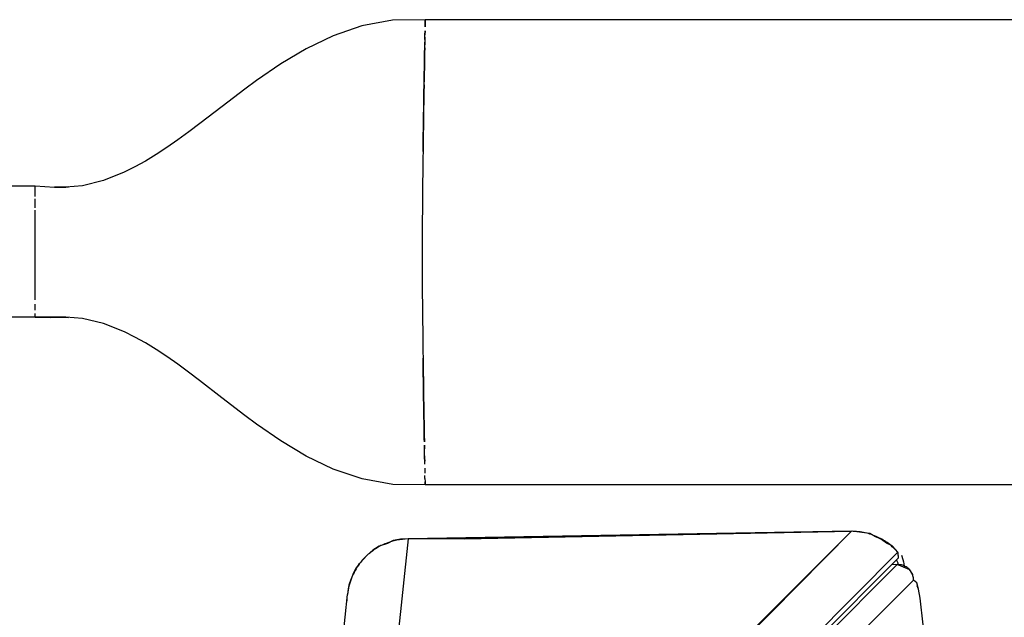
# Model space of a CAD drawing. Header units: millimetres. Extents: x -380.3 to -282.2, y 219.2 to 245.7.
# Tile 4 of 44: x -375.8 to -371.6, y 231.2 to 233.7. Entities that reach past the tile are written whole.
import ezdxf

# ---------------------------------------------------------------- set-up
doc = ezdxf.new("R2010")
doc.units = ezdxf.units.MM

# ---------------------------------------------------------------- blocks, each defined once
blk = doc.blocks.new('Abdeckung-2_1__15', base_point=(-5596.126, 3287.626))
at = {"color": 7, "linetype": 'Continuous'}
blk.add_line((-5578.959, 3468.144), (-5579.058, 3468.918), dxfattribs=at)
blk = doc.blocks.new('Griff-1_1__17', base_point=(-5633.996, 3287.688))
at = {"color": 7, "linetype": 'Continuous'}
for p, q in [((-5583.491, 3473.233), (-5612.081, 3472.735)), ((-5608.451, 3472.741), (-5583.491, 3473.233)), ((-5582.308, 3473.094), (-5583.491, 3473.233)), ((-5581.932, 3472.872), (-5582.308, 3473.094)), ((-5581.77, 3472.805), (-5581.932, 3472.872)), ((-5613.944, 3472.272), (-5614.358, 3472.012)), ((-5613.403, 3472.432), (-5613.944, 3472.272)), ((-5613.044, 3472.63), (-5613.403, 3472.432)), ((-5612.565, 3472.727), (-5613.044, 3472.63)), ((-5612.081, 3472.735), (-5612.565, 3472.727)), ((-5612.081, 3472.735), (-5610.785, 3472.757)), ((-5610.785, 3472.757), (-5608.451, 3472.741)), ((-5581.55, 3472.692), (-5581.77, 3472.805)), ((-5581.234, 3472.473), (-5581.55, 3472.692)), ((-5580.851, 3472.289), (-5581.234, 3472.473)), ((-5580.652, 3472.062), (-5580.851, 3472.289)), ((-5614.715, 3471.686), (-5615.201, 3471.152)), ((-5614.358, 3472.012), (-5614.715, 3471.686)), ((-5580.484, 3471.872), (-5580.652, 3472.062)), ((-5580.261, 3471.684), (-5580.163, 3471.4)), ((-5615.201, 3471.152), (-5615.42, 3470.864)), ((-5587.759, 3464.199), (-5580.448, 3471.52)), ((-5580.163, 3471.4), (-5580.131, 3471.267)), ((-5580.131, 3471.267), (-5580.063, 3470.876)), ((-5615.598, 3470.546), (-5615.865, 3469.873)), ((-5615.42, 3470.864), (-5615.598, 3470.546)), ((-5615.865, 3469.873), (-5615.951, 3469.519)), ((-5616.742, 3461.998), (-5615.989, 3469.159)), ((-5615.951, 3469.519), (-5615.989, 3469.159)), ((-5616.018, 3468.888), (-5616.032, 3468.754))]:
    blk.add_line(p, q, dxfattribs=at)
at = {"color": 1, "linetype": 'Continuous'}
for p, q in [((-5590.88, 3465.843), (-5583.491, 3473.233)), ((-5590.685, 3465.957), (-5583.491, 3473.233)), ((-5612.081, 3472.735), (-5612.834, 3465.574)), ((-5587.853, 3464.476), (-5580.484, 3471.872))]:
    blk.add_line(p, q, dxfattribs=at)
for points in [[(-5580.484, 3471.872), (-5581.093, 3472.434), (-5581.804, 3472.86), (-5582.598, 3473.13), (-5583.491, 3473.233)], [(-5614.715, 3471.686), (-5614.97, 3471.43), (-5615.201, 3471.152)], [(-5580.448, 3471.52), (-5580.45, 3471.542), (-5580.466, 3471.696), (-5580.481, 3471.85), (-5580.484, 3471.872)], [(-5580.448, 3471.52), (-5580.45, 3471.542), (-5580.466, 3471.696), (-5580.481, 3471.85), (-5580.484, 3471.872)], [(-5580.431, 3471.017), (-5580.475, 3471.175), (-5580.549, 3471.346)]]:
    blk.add_spline(points, degree=3, dxfattribs=at)
at = {"color": 7, "linetype": 'Continuous'}
for points in [[(-5612.081, 3472.735), (-5612.801, 3472.657), (-5613.494, 3472.451), (-5614.139, 3472.124), (-5614.715, 3471.686)], [(-5615.201, 3471.152), (-5615.498, 3470.699), (-5615.731, 3470.209), (-5615.896, 3469.693), (-5615.989, 3469.159)]]:
    blk.add_spline(points, degree=3, dxfattribs=at)
blk = doc.blocks.new('Abdeckung-1_1__18', base_point=(-5608.126, 3287.626))
at = {"color": 1, "linetype": 'Continuous'}
for p, q in [((-5587.805, 3463.806), (-5580.531, 3471.081)), ((-5579.48, 3470.084), (-5586.754, 3462.809))]:
    blk.add_line(p, q, dxfattribs=at)
at = {"color": 7, "linetype": 'Continuous'}
for p, q in [((-5580.531, 3471.081), (-5580.896, 3471.062)), ((-5580.531, 3471.081), (-5580.896, 3471.062)), ((-5579.717, 3470.752), (-5580.531, 3471.081)), ((-5579.53, 3470.442), (-5579.717, 3470.752)), ((-5579.266, 3469.896), (-5579.48, 3470.084)), ((-5579.161, 3469.506), (-5579.266, 3469.896)), ((-5579.161, 3469.506), (-5579.245, 3469.701)), ((-5579.058, 3468.918), (-5579.161, 3469.506)), ((-5579.058, 3468.918), (-5579.161, 3469.506)), ((-5578.959, 3468.144), (-5579.058, 3468.918)), ((-5578.959, 3468.144), (-5579.058, 3468.918)), ((-5578.94, 3467.968), (-5578.959, 3468.144)), ((-5578.94, 3467.968), (-5578.959, 3468.144)), ((-5578.865, 3467.191), (-5578.94, 3467.968)), ((-5578.865, 3467.191), (-5578.94, 3467.968))]:
    blk.add_line(p, q, dxfattribs=at)
at = {"color": 1, "linetype": 'Continuous'}
blk.add_spline([(-5579.48, 3470.084), (-5579.516, 3470.35), (-5579.623, 3470.597), (-5579.792, 3470.807), (-5580.01, 3470.965), (-5580.263, 3471.058), (-5580.531, 3471.081)], degree=3, dxfattribs=at)
blk = doc.blocks.new('Griff-2_1__19', base_point=(-5632.399, 3288.229))
at = {"color": 7, "linetype": 'Continuous'}
for p, q in [((-5611.036, 3472.759), (-5598.438, 3472.975)), ((-5598.438, 3472.975), (-5583.424, 3473.266)), ((-5615.351, 3470.926), (-5615.202, 3471.151)), ((-5615.905, 3469.628), (-5615.85, 3469.865))]:
    blk.add_line(p, q, dxfattribs=at)
blk = doc.blocks.new('Rohrbuegel-kurz', base_point=(-5651.126, 3476.231))
at = {"color": 7, "linetype": 'Continuous'}
for p, q in [((-5613.076, 3506.193), (-5615.061, 3505.823)), ((-5610.972, 3506.22), (-5613.076, 3506.193)), ((-5610.977, 3505.932), (-5610.981, 3505.759)), ((-5610.981, 3505.759), (-5610.977, 3505.932)), ((-5610.972, 3506.22), (-5610.977, 3505.932)), ((-5610.977, 3505.932), (-5610.972, 3506.22)), ((-4993.545, 3506.191), (-5610.972, 3506.22)), ((-5615.061, 3505.823), (-5616.916, 3505.184)), ((-5610.993, 3505.102), (-5610.99, 3505.249)), ((-5610.986, 3505.492), (-5610.99, 3505.249)), ((-5610.99, 3505.249), (-5610.986, 3505.492)), ((-5616.916, 3505.184), (-5618.652, 3504.343)), ((-5611.005, 3504.395), (-5611.002, 3504.604)), ((-5610.999, 3504.769), (-5611.002, 3504.604)), ((-5611.002, 3504.604), (-5610.999, 3504.769)), ((-5610.996, 3504.935), (-5610.999, 3504.769)), ((-5610.993, 3505.102), (-5610.996, 3504.935)), ((-5610.996, 3504.935), (-5610.993, 3505.102)), ((-5618.652, 3504.343), (-5620.287, 3503.363)), ((-5611.013, 3503.945), (-5611.016, 3503.796)), ((-5611.016, 3503.796), (-5611.013, 3503.945)), ((-5611.011, 3504.089), (-5611.013, 3503.945)), ((-5611.013, 3503.945), (-5611.011, 3504.089)), ((-5611.005, 3504.395), (-5611.011, 3504.089)), ((-5611.011, 3504.089), (-5611.005, 3504.395)), ((-5620.287, 3503.363), (-5621.845, 3502.293)), ((-5611.025, 3503.31), (-5611.029, 3503.039)), ((-5611.029, 3503.039), (-5611.025, 3503.31)), ((-5611.021, 3503.54), (-5611.025, 3503.31)), ((-5611.025, 3503.31), (-5611.021, 3503.54)), ((-5611.016, 3503.796), (-5611.021, 3503.54)), ((-5611.021, 3503.54), (-5611.016, 3503.796)), ((-5611.033, 3502.804), (-5611.037, 3502.562)), ((-5611.037, 3502.562), (-5611.033, 3502.804)), ((-5611.029, 3503.039), (-5611.033, 3502.804)), ((-5611.033, 3502.804), (-5611.029, 3503.039)), ((-5621.845, 3502.293), (-5622.601, 3501.738)), ((-5611.047, 3502.024), (-5611.043, 3502.214)), ((-5611.043, 3502.214), (-5611.037, 3502.562)), ((-5611.04, 3502.385), (-5611.043, 3502.214)), ((-5611.037, 3502.562), (-5611.04, 3502.385)), ((-5622.601, 3501.738), (-5624.077, 3500.617)), ((-5611.052, 3501.7), (-5611.057, 3501.366)), ((-5611.057, 3501.366), (-5611.052, 3501.7)), ((-5611.049, 3501.848), (-5611.052, 3501.7)), ((-5611.052, 3501.7), (-5611.049, 3501.848)), ((-5611.047, 3502.024), (-5611.049, 3501.848)), ((-5611.049, 3501.848), (-5611.047, 3502.024)), ((-5611.062, 3501.082), (-5611.075, 3500.308)), ((-5611.068, 3500.741), (-5611.062, 3501.082)), ((-5611.057, 3501.366), (-5611.062, 3501.082)), ((-5611.062, 3501.082), (-5611.057, 3501.366)), ((-5624.077, 3500.617), (-5625.517, 3499.515)), ((-5611.077, 3500.161), (-5611.083, 3499.787)), ((-5611.079, 3500.026), (-5611.072, 3500.505)), ((-5611.075, 3500.308), (-5611.077, 3500.161)), ((-5611.072, 3500.505), (-5611.068, 3500.741)), ((-5625.517, 3499.515), (-5626.226, 3498.984)), ((-5611.086, 3499.595), (-5611.092, 3499.172)), ((-5611.092, 3499.172), (-5611.086, 3499.595)), ((-5611.086, 3499.595), (-5611.079, 3500.026)), ((-5611.083, 3499.787), (-5611.086, 3499.595)), ((-5626.226, 3498.984), (-5626.93, 3498.472)), ((-5611.098, 3498.778), (-5611.092, 3499.172)), ((-5611.095, 3498.99), (-5611.098, 3498.778)), ((-5611.092, 3499.172), (-5611.095, 3498.99)), ((-5626.93, 3498.472), (-5627.629, 3497.986)), ((-5611.105, 3498.311), (-5611.108, 3498.112)), ((-5611.108, 3498.112), (-5611.105, 3498.311)), ((-5611.098, 3498.778), (-5611.105, 3498.311)), ((-5611.105, 3498.311), (-5611.103, 3498.443)), ((-5611.103, 3498.443), (-5611.1, 3498.639)), ((-5611.1, 3498.639), (-5611.098, 3498.778)), ((-5627.629, 3497.986), (-5628.323, 3497.528)), ((-5611.114, 3497.71), (-5611.119, 3497.329)), ((-5611.114, 3497.71), (-5611.108, 3498.112)), ((-5611.112, 3497.872), (-5611.114, 3497.71)), ((-5611.108, 3498.112), (-5611.112, 3497.872)), ((-5629.013, 3497.105), (-5629.698, 3496.722)), ((-5628.323, 3497.528), (-5629.013, 3497.105)), ((-5611.124, 3496.985), (-5611.128, 3496.637)), ((-5611.119, 3497.329), (-5611.124, 3496.985)), ((-5630.378, 3496.381), (-5631.729, 3495.84)), ((-5629.698, 3496.722), (-5630.378, 3496.381)), ((-5611.128, 3496.637), (-5611.134, 3496.215)), ((-5631.729, 3495.84), (-5633.081, 3495.505)), ((-5611.138, 3495.859), (-5611.144, 3495.357)), ((-5611.134, 3496.215), (-5611.138, 3495.859)), ((-5651.126, 3495.426), (-5636.126, 3495.509)), ((-5636.126, 3495.509), (-5634.873, 3495.423)), ((-5636.126, 3494.976), (-5636.126, 3495.509)), ((-5634.873, 3495.423), (-5634.466, 3495.417)), ((-5634.873, 3495.423), (-5634.466, 3495.417)), ((-5634.873, 3495.423), (-5634.466, 3495.417)), ((-5634.466, 3495.417), (-5634.873, 3495.423)), ((-5634.466, 3495.417), (-5634.873, 3495.423)), ((-5634.156, 3495.42), (-5634.466, 3495.417)), ((-5634.466, 3495.417), (-5634.156, 3495.42)), ((-5634.156, 3495.42), (-5634.466, 3495.417)), ((-5633.081, 3495.505), (-5634.156, 3495.42)), ((-5633.972, 3495.436), (-5634.156, 3495.42)), ((-5634.156, 3495.42), (-5633.972, 3495.436)), ((-5611.144, 3495.357), (-5611.149, 3494.996)), ((-5636.126, 3494.814), (-5636.126, 3494.976)), ((-5636.126, 3494.517), (-5636.126, 3494.665)), ((-5636.126, 3494.272), (-5636.126, 3494.517)), ((-5611.155, 3494.422), (-5611.159, 3493.881)), ((-5611.152, 3494.704), (-5611.155, 3494.422)), ((-5611.149, 3494.996), (-5611.152, 3494.704)), ((-5636.126, 3494.092), (-5636.126, 3494.272)), ((-5636.126, 3493.455), (-5636.126, 3493.926)), ((-5611.159, 3493.881), (-5611.163, 3493.379)), ((-5636.126, 3493.158), (-5636.126, 3493.455)), ((-5636.126, 3493.158), (-5636.126, 3493.455)), ((-5636.126, 3492.08), (-5636.126, 3493.158)), ((-5611.163, 3493.379), (-5611.165, 3493.082)), ((-5611.165, 3493.082), (-5611.168, 3492.56)), ((-5611.168, 3492.56), (-5611.168, 3492.41)), ((-5636.126, 3491.519), (-5636.126, 3492.08)), ((-5611.168, 3492.41), (-5611.17, 3491.686)), ((-5636.126, 3491.227), (-5636.126, 3491.519)), ((-5636.126, 3491.227), (-5636.126, 3491.519)), ((-5611.17, 3491.686), (-5611.171, 3491.318)), ((-5611.171, 3491.318), (-5611.171, 3490.687)), ((-5636.126, 3490.939), (-5636.126, 3491.227)), ((-5636.126, 3489.819), (-5636.126, 3490.939)), ((-5611.171, 3490.687), (-5611.17, 3490.387)), ((-5611.17, 3490.387), (-5611.168, 3489.863)), ((-5636.126, 3489.575), (-5636.126, 3489.819)), ((-5636.126, 3489.386), (-5636.126, 3489.575)), ((-5636.126, 3488.959), (-5636.126, 3489.386)), ((-5611.168, 3489.863), (-5611.166, 3489.389)), ((-5611.166, 3489.389), (-5611.163, 3488.896)), ((-5636.126, 3488.804), (-5636.126, 3488.959)), ((-5636.126, 3488.596), (-5636.126, 3488.804)), ((-5611.163, 3488.896), (-5611.162, 3488.674)), ((-5636.126, 3488.388), (-5636.126, 3488.596)), ((-5636.126, 3488.144), (-5636.126, 3488.388)), ((-5611.162, 3488.674), (-5611.16, 3488.39)), ((-5611.16, 3488.39), (-5611.156, 3488.029)), ((-5636.126, 3487.632), (-5636.126, 3487.867)), ((-5636.126, 3487.487), (-5636.126, 3487.632)), ((-5611.156, 3488.029), (-5611.155, 3487.849)), ((-5611.155, 3487.849), (-5611.15, 3487.403)), ((-5636.126, 3487.026), (-5651.126, 3487.026)), ((-5636.126, 3487.026), (-5636.126, 3487.266)), ((-5634.877, 3487.029), (-5636.126, 3487.026)), ((-5636.126, 3487.026), (-5634.877, 3487.029)), ((-5634.877, 3487.029), (-5636.126, 3487.026)), ((-5635.109, 3487.011), (-5634.877, 3487.029)), ((-5634.877, 3487.029), (-5635.109, 3487.011)), ((-5634.694, 3487.038), (-5634.877, 3487.029)), ((-5634.877, 3487.029), (-5634.694, 3487.038)), ((-5634.467, 3487.032), (-5634.877, 3487.029)), ((-5634.877, 3487.029), (-5634.467, 3487.032)), ((-5634.877, 3487.029), (-5634.467, 3487.032)), ((-5634.467, 3487.032), (-5634.877, 3487.029)), ((-5634.467, 3487.032), (-5634.877, 3487.029)), ((-5634.155, 3487.03), (-5634.467, 3487.032)), ((-5634.467, 3487.032), (-5634.155, 3487.03)), ((-5634.155, 3487.03), (-5634.467, 3487.032)), ((-5633.969, 3487.015), (-5634.155, 3487.03)), ((-5634.155, 3487.03), (-5633.969, 3487.015)), ((-5633.07, 3486.949), (-5634.155, 3487.03)), ((-5631.722, 3486.625), (-5633.07, 3486.949)), ((-5611.15, 3487.403), (-5611.148, 3487.179)), ((-5611.148, 3487.179), (-5611.142, 3486.708)), ((-5630.373, 3486.094), (-5631.722, 3486.625)), ((-5611.142, 3486.708), (-5611.137, 3486.259)), ((-5611.137, 3486.259), (-5611.129, 3485.571)), ((-5629.695, 3485.757), (-5630.373, 3486.094)), ((-5629.012, 3485.375), (-5629.695, 3485.757)), ((-5611.129, 3485.571), (-5611.123, 3485.147)), ((-5628.325, 3484.954), (-5629.012, 3485.375)), ((-5627.633, 3484.496), (-5628.325, 3484.954)), ((-5611.123, 3485.147), (-5611.119, 3484.812)), ((-5626.937, 3484.007), (-5627.633, 3484.496)), ((-5611.119, 3484.812), (-5611.113, 3484.399)), ((-5611.113, 3484.399), (-5611.108, 3484.074)), ((-5611.111, 3484.236), (-5611.113, 3484.399)), ((-5626.234, 3483.491), (-5626.937, 3484.007)), ((-5611.108, 3484.074), (-5611.111, 3484.236)), ((-5611.108, 3484.074), (-5611.099, 3483.412)), ((-5611.105, 3483.832), (-5611.108, 3484.074)), ((-5611.099, 3483.412), (-5611.105, 3483.832)), ((-5625.526, 3482.955), (-5626.234, 3483.491)), ((-5611.099, 3483.412), (-5611.094, 3483.057)), ((-5611.092, 3482.906), (-5611.099, 3483.412)), ((-5611.094, 3483.057), (-5611.089, 3482.72)), ((-5624.087, 3481.839), (-5625.526, 3482.955)), ((-5611.089, 3482.72), (-5611.092, 3482.906)), ((-5611.089, 3482.72), (-5611.085, 3482.5)), ((-5611.08, 3482.143), (-5611.089, 3482.72)), ((-5611.085, 3482.5), (-5611.08, 3482.143)), ((-5622.61, 3480.703), (-5624.087, 3481.839)), ((-5611.08, 3482.143), (-5611.074, 3481.76)), ((-5611.074, 3481.76), (-5611.08, 3482.143)), ((-5611.074, 3481.76), (-5611.069, 3481.429)), ((-5611.069, 3481.429), (-5611.074, 3481.76)), ((-5611.069, 3481.429), (-5611.066, 3481.269)), ((-5611.064, 3481.135), (-5611.069, 3481.429)), ((-5611.066, 3481.269), (-5611.059, 3480.816)), ((-5611.057, 3480.685), (-5611.064, 3481.135)), ((-5621.852, 3480.142), (-5622.61, 3480.703)), ((-5611.059, 3480.816), (-5611.055, 3480.54)), ((-5611.055, 3480.54), (-5611.057, 3480.685)), ((-5611.055, 3480.54), (-5611.05, 3480.281)), ((-5611.05, 3480.281), (-5611.055, 3480.54)), ((-5620.29, 3479.062), (-5621.852, 3480.142)), ((-5611.05, 3480.281), (-5611.048, 3480.111)), ((-5611.042, 3479.749), (-5611.05, 3480.281)), ((-5611.048, 3480.111), (-5611.042, 3479.749)), ((-5611.042, 3479.749), (-5611.037, 3479.459)), ((-5611.037, 3479.459), (-5611.042, 3479.749)), ((-5611.037, 3479.459), (-5611.029, 3479.001)), ((-5611.032, 3479.179), (-5611.037, 3479.459)), ((-5611.029, 3479.001), (-5611.032, 3479.179)), ((-5618.649, 3478.077), (-5620.29, 3479.062)), ((-5611.025, 3478.788), (-5611.021, 3478.542)), ((-5611.021, 3478.542), (-5611.025, 3478.788)), ((-5611.018, 3478.346), (-5611.021, 3478.542)), ((-5616.907, 3477.241), (-5618.649, 3478.077)), ((-5611.013, 3478.087), (-5611.018, 3478.346)), ((-5611.013, 3478.087), (-5611.011, 3477.957)), ((-5611.011, 3477.957), (-5611.013, 3478.087)), ((-5611.011, 3477.957), (-5611.008, 3477.749)), ((-5611.008, 3477.749), (-5611.011, 3477.957)), ((-5611.004, 3477.553), (-5611.008, 3477.749)), ((-5611, 3477.298), (-5610.997, 3477.134)), ((-5615.048, 3476.613), (-5616.907, 3477.241)), ((-5610.997, 3477.134), (-5610.994, 3476.983)), ((-5610.988, 3476.626), (-5610.992, 3476.836)), ((-5610.988, 3476.626), (-5610.985, 3476.421)), ((-5613.068, 3476.256), (-5615.048, 3476.613)), ((-5610.982, 3476.231), (-5613.068, 3476.256)), ((-5610.985, 3476.421), (-5610.982, 3476.231)), ((-5610.982, 3476.231), (-5610.985, 3476.421)), ((-4979.626, 3476.261), (-5610.982, 3476.231))]:
    blk.add_line(p, q, dxfattribs=at)
blk = doc.blocks.new('Rohrbuegel-kurz-geschw_', base_point=(-5659.126, 3437.726))
blk.add_blockref('Rohrbuegel-kurz', (-5651.126, 3476.231))
blk = doc.blocks.new('Haltebuegel-kurz', base_point=(-5659.126, 3437.726))
blk.add_blockref('Rohrbuegel-kurz-geschw_', (-5659.126, 3437.726))
blk = doc.blocks.new('S360-C__137', base_point=(-5703.854, 3287.626))
for name, p in [('Haltebuegel-kurz', (-5659.126, 3437.726)), ('Griff-1_1__17', (-5633.996, 3287.688)), ('Griff-2_1__19', (-5632.399, 3288.229)), ('Abdeckung-1_1__18', (-5608.126, 3287.626)), ('Abdeckung-2_1__15', (-5596.126, 3287.626))]:
    blk.add_blockref(name, p)
blk = doc.blocks.new('MB-obenB', base_point=(-4995, 3375))
blk.add_blockref('S360-C__137', (-5703.854, 3287.626))

msp = doc.modelspace()

# ---------------------------------------------------------------- block references
at = {"xscale": 0.06666666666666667, "yscale": 0.06666666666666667, "zscale": 0.06666666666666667}
msp.add_blockref('MB-obenB', (-333, 225), dxfattribs=at)

doc.saveas('drawing.dxf')
